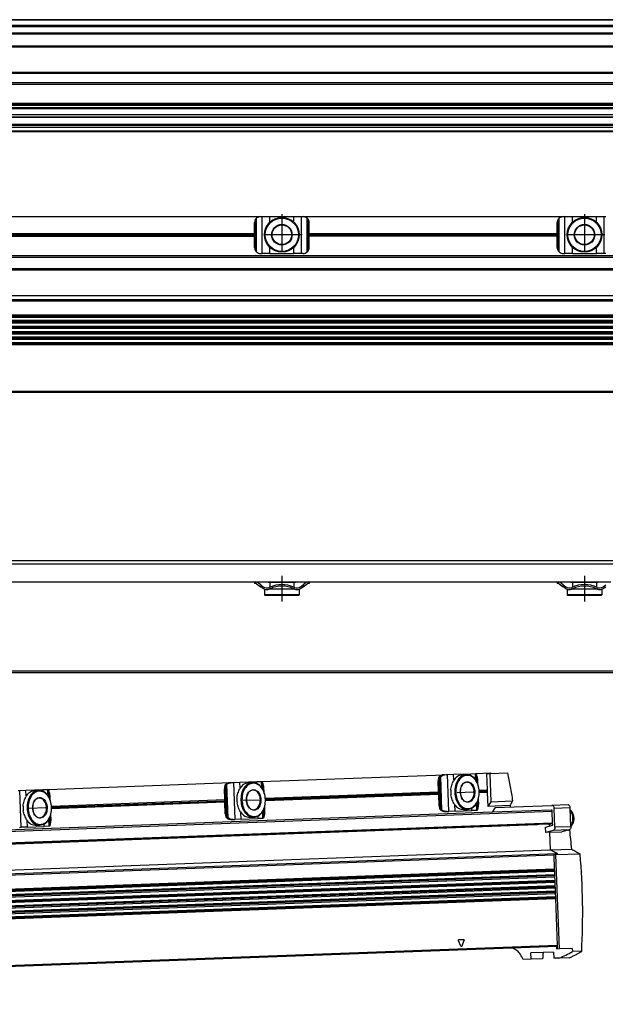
# Model space of a CAD drawing. Header units: millimetres. Extents: x -285 to 1270, y -233 to 203.
# Tile 23 of 26: x 894 to 1087, y -205 to 120. Entities that reach past the tile are written whole.
import ezdxf

# ---------------------------------------------------------------- set-up
doc = ezdxf.new("R2010")
doc.units = ezdxf.units.MM
doc.linetypes.add('DOT_CENTER', pattern=[14, 12, -1, 0, -1])
doc.layers.add('1', color=7, linetype='Continuous')

# ---------------------------------------------------------------- blocks, each defined once
blk = doc.blocks.new('REGLA__21', base_point=(445.6, 83.41))
at = {"color": 7, "linetype": 'Continuous'}
for p, q in [((1194.3, 120.41), (543.3, 120.41)), ((554.6, 118.41), (1196.1, 118.41)), ((554.6, 115.91), (1196.1, 115.91)), ((554.6, 111.61), (1196.1, 111.61)), ((554.6, 102.91), (1196.1, 102.91)), ((1196.1, 98.99), (554.6, 98.99)), ((1196.1, 92.69), (554.6, 92.69)), ((554.6, 92.47), (1196.1, 92.47)), ((554.6, 92.43), (1196.1, 92.43)), ((1196.1, 92.09), (554.6, 92.09)), ((1196.1, 91.3), (554.6, 91.3)), ((1196.1, 90.91), (554.6, 90.91)), ((1196.1, 88.91), (554.6, 88.91)), ((554.6, 88.13), (1190.3, 88.13)), ((1196.1, 84.71), (456.1, 84.71)), ((1196.1, 85.42), (543.32, 85.42)), ((553.73, 85.83), (1190.3, 85.83)), ((456.1, 83.71), (1196.1, 83.71)), ((456.1, 83.41), (1196.1, 83.41))]:
    blk.add_line(p, q, dxfattribs=at)
at = {"color": 3, "linetype": 'Continuous'}
for p, q in [((1196.1, 120.21), (543.5, 120.21)), ((554.6, 118.61), (1196.1, 118.61)), ((554.6, 118.21), (1196.1, 118.21)), ((554.6, 116.09), (1196.1, 116.09)), ((554.6, 115.71), (1196.1, 115.71)), ((554.6, 111.81), (1196.1, 111.81)), ((554.6, 111.41), (1196.1, 111.41)), ((554.6, 103.11), (1196.1, 103.11)), ((554.6, 102.71), (1196.1, 102.71)), ((1196.1, 99.49), (554.6, 99.49)), ((554.6, 88.33), (1196.1, 88.33)), ((543.53, 85.63), (1196.1, 85.63))]:
    blk.add_line(p, q, dxfattribs=at)
blk = doc.blocks.new('Regla_G2_cm640-T__23', base_point=(445.6, 83.41))
blk.add_blockref('REGLA__21', (445.6, 83.41))
blk = doc.blocks.new('E1', base_point=(626, 100.95))
blk.add_blockref('Regla_G2_cm640-T__23', (445.6, 83.41))
blk = doc.blocks.new('REGLA__31', base_point=(445.6, -96.46))
at = {"color": 7, "linetype": 'Continuous'}
for p, q in [((1196.1, -58.46), (456.1, -58.46)), ((456.1, -59.46), (1196.1, -59.46)), ((789.6, -65.46), (971.6, -65.46)), ((971.6, -65.46), (971.93, -65.46)), ((971.6, -65.46), (971.6, -65.96)), ((971.93, -65.96), (971.6, -65.96)), ((971.93, -65.46), (989.27, -65.46)), ((972.23, -66.06), (973.6, -67.08)), ((973.6, -66.46), (972.53, -65.66)), ((973.6, -66.46), (974.4, -67.06)), ((974.1, -67.46), (973.6, -67.08)), ((974.9, -67.86), (974.85, -67.86)), ((974.85, -67.86), (974.85, -69.71)), ((976.1, -65.46), (976.1, -65.71)), ((976.63, -65.71), (976.1, -65.71)), ((976.63, -67.86), (976.3, -67.86)), ((976.63, -65.71), (976.63, -67.19)), ((984.58, -65.71), (976.63, -65.71)), ((976.63, -67.74), (976.63, -67.86)), ((984.58, -67.86), (976.63, -67.86)), ((985.1, -65.71), (984.58, -65.71)), ((984.58, -65.71), (984.58, -67.19)), ((984.58, -67.74), (984.58, -67.86)), ((984.9, -67.86), (984.58, -67.86)), ((985.1, -65.46), (985.1, -65.71)), ((986.35, -67.86), (986.3, -67.86)), ((986.35, -67.86), (986.35, -69.71)), ((986.8, -67.06), (987.6, -66.46)), ((987.1, -67.46), (987.6, -67.08)), ((988.67, -65.66), (987.6, -66.46)), ((987.6, -67.08), (988.97, -66.06)), ((989.13, -65.96), (988.97, -66.06)), ((989.6, -65.96), (989.13, -65.96)), ((989.27, -65.46), (989.6, -65.46)), ((989.6, -65.46), (1071.6, -65.46)), ((989.6, -65.46), (989.6, -65.96)), ((1071.6, -65.46), (1071.93, -65.46)), ((1071.6, -65.46), (1071.6, -65.96)), ((1071.93, -65.96), (1071.6, -65.96)), ((1071.93, -65.46), (1089.27, -65.46)), ((1072.23, -66.06), (1073.6, -67.08)), ((1073.6, -66.46), (1072.53, -65.66)), ((1073.6, -66.46), (1074.4, -67.06)), ((1074.1, -67.46), (1073.6, -67.08)), ((1074.85, -67.86), (1074.85, -69.71)), ((1074.9, -67.86), (1074.85, -67.86)), ((1076.1, -65.46), (1076.1, -65.71)), ((1076.63, -65.71), (1076.1, -65.71)), ((1076.63, -67.86), (1076.3, -67.86)), ((1076.63, -65.71), (1076.63, -67.19)), ((1084.58, -65.71), (1076.63, -65.71)), ((1076.63, -67.74), (1076.63, -67.86)), ((1084.58, -67.86), (1076.63, -67.86)), ((1084.58, -65.71), (1084.58, -67.19)), ((1085.1, -65.71), (1084.58, -65.71)), ((1084.58, -67.74), (1084.58, -67.86)), ((1084.9, -67.86), (1084.58, -67.86)), ((1085.1, -65.46), (1085.1, -65.71)), ((1086.35, -67.86), (1086.3, -67.86)), ((1086.35, -67.86), (1086.35, -69.71)), ((1086.8, -67.06), (1087.6, -66.46)), ((1087.1, -67.46), (1087.6, -67.08)), ((986.35, -69.71), (974.85, -69.71)), ((975.1, -69.96), (974.85, -69.71)), ((986.1, -69.96), (975.1, -69.96)), ((986.1, -69.96), (986.35, -69.71)), ((1086.35, -69.71), (1074.85, -69.71)), ((1075.1, -69.96), (1074.85, -69.71)), ((1086.1, -69.96), (1075.1, -69.96)), ((1086.1, -69.96), (1086.35, -69.71)), ((543.3, -95.46), (1194.3, -95.46))]:
    blk.add_line(p, q, dxfattribs=at)
at = {"color": 3, "linetype": 'Continuous'}
for p, q in [((973.6, -66.46), (973.6, -67.08)), ((987.6, -66.46), (987.6, -67.08)), ((1073.6, -66.46), (1073.6, -67.08)), ((1194.3, -94.96), (457.9, -94.96))]:
    blk.add_line(p, q, dxfattribs=at)
at = {"color": 7, "linetype": 'Continuous'}
for centre, radius, start, end in [((971.93, -66.46), 1, 53.1301, 90), ((971.93, -66.46), 0.5, 53.1301, 90), ((975.6, -65.46), 2.5, 233.1301, 253.7398), ((975.6, -65.46), 2, 233.1301, 295.1169), ((975.6, -65.46), 2.5, 253.7398, 286.2602), ((975.6, -65.46), 2.5, 286.2602, 295.0781), ((980.6, -76.27), 9.91, 113.6375, 114.753), ((980.6, -76.27), 9.91, 66.3625, 113.6375), ((980.6, -76.27), 9.41, 65.256, 114.744), ((985.6, -65.46), 2.5, 244.9219, 245.7952), ((980.6, -76.27), 9.91, 65.247, 66.3625), ((985.6, -65.46), 2.5, 245.7952, 253.7398), ((985.6, -65.46), 2, 244.8831, 306.8699), ((985.6, -65.46), 2.5, 253.7398, 286.2602), ((985.6, -65.46), 2.5, 286.2602, 306.8699), ((989.27, -66.46), 1, 90, 126.8699), ((1071.93, -66.46), 1, 53.1301, 90), ((1071.93, -66.46), 0.5, 53.1301, 90), ((1075.6, -65.46), 2.5, 233.1301, 253.7398), ((1075.6, -65.46), 2, 233.1301, 295.1169), ((1075.6, -65.46), 2.5, 253.7398, 286.2602), ((1075.6, -65.46), 2.5, 286.2602, 295.0781), ((1080.6, -76.27), 9.91, 65.247, 114.753), ((1080.6, -76.27), 9.41, 65.256, 114.744), ((1085.6, -65.46), 2.5, 244.9219, 253.7398), ((1085.6, -65.46), 2, 244.8831, 306.8699), ((1085.6, -65.46), 2.5, 253.7398, 286.2602), ((1085.6, -65.46), 2.5, 286.2602, 306.8699)]:
    blk.add_arc(centre, radius, start, end, dxfattribs=at)
at = {"layer": '1', "color": 2, "linetype": 'DOT_CENTER'}
for p, q in [((980.6, -63.46), (980.6, -71.96)), ((1080.6, -63.46), (1080.6, -71.96))]:
    blk.add_line(p, q, dxfattribs=at)
blk = doc.blocks.new('Regla_G2_cm640-T__32', base_point=(445.6, -96.46))
blk.add_blockref('REGLA__31', (445.6, -96.46))
blk = doc.blocks.new('B1', base_point=(626, -76))
blk.add_blockref('Regla_G2_cm640-T__32', (445.6, -96.46))
blk = doc.blocks.new('REGLA__34', base_point=(515.37, -210.01))
at = {"color": 7, "linetype": 'Continuous'}
for p, q in [((973.98, -131.43), (1034.31, -129.2)), ((1034.31, -129.2), (1034.75, -129.18)), ((1034.75, -129.18), (1035.37, -129.16)), ((1035.37, -129.16), (1037.36, -129.08)), ((1037.36, -129.08), (1042.93, -128.88)), ((1040.25, -129.23), (1041.56, -129.18)), ((1042.93, -128.88), (1044.55, -128.82)), ((1044.55, -128.82), (1044.64, -128.81)), ((1044.64, -128.81), (1049.5, -128.63)), ((1044.98, -131.51), (1044.9, -129.34)), ((1044.95, -129.51), (1044.9, -129.34)), ((1044.95, -129.51), (1045.03, -131.6)), ((1048.23, -128.88), (1049.29, -128.84)), ((1048.23, -128.88), (1048.43, -134.24)), ((1049.29, -128.84), (1049.51, -128.83)), ((1049.29, -128.84), (1049.64, -138.13)), ((1049.5, -128.63), (1049.51, -128.83)), ((1049.51, -128.83), (1055.14, -128.63)), ((903.32, -134.05), (963.64, -131.81)), ((963.64, -131.81), (964.09, -131.8)), ((964.09, -131.8), (964.7, -131.78)), ((964.7, -131.78), (966.7, -131.7)), ((966.7, -131.7), (972.27, -131.5)), ((969.59, -131.84), (970.9, -131.8)), ((972.27, -131.5), (973.89, -131.44)), ((973.89, -131.44), (973.98, -131.43)), ((974.32, -134.13), (974.24, -131.96)), ((974.29, -132.13), (974.24, -131.96)), ((974.29, -132.13), (974.36, -134.22)), ((974.73, -135.06), (974.67, -133.41)), ((1032.39, -134.83), (1032.26, -131.27)), ((1032.92, -139.45), (1032.61, -131.26)), ((1045.39, -132.44), (1045.33, -130.79)), ((893.42, -134.42), (894.04, -134.39)), ((894.04, -134.39), (896.04, -134.32)), ((896.04, -134.32), (901.61, -134.11)), ((898.93, -134.46), (900.23, -134.41)), ((901.61, -134.11), (903.23, -134.05)), ((903.23, -134.05), (903.32, -134.05)), ((903.63, -134.75), (903.58, -134.58)), ((903.66, -136.75), (903.58, -134.58)), ((903.63, -134.75), (903.7, -136.83)), ((904.07, -137.68), (904.01, -136.03)), ((961.73, -137.45), (961.6, -133.89)), ((962.26, -142.07), (961.95, -133.88)), ((975.14, -136.95), (1032.39, -134.83)), ((1032.42, -135.71), (975.18, -137.83)), ((1032.42, -135.71), (1032.39, -134.83)), ((1032.56, -139.47), (1032.42, -135.71)), ((1045.81, -134.33), (1048.43, -134.24)), ((1048.47, -135.12), (1045.84, -135.21)), ((1048.43, -134.24), (1048.47, -135.12)), ((1048.47, -135.12), (1048.63, -139.67)), ((904.48, -139.57), (961.73, -137.45)), ((961.76, -138.33), (904.51, -140.45)), ((961.76, -138.33), (961.73, -137.45)), ((961.9, -142.09), (961.76, -138.33)), ((974.97, -141.6), (974.91, -139.75)), ((1045.31, -140.46), (1045.23, -138.09)), ((1045.26, -138), (1045.35, -140.29)), ((1045.64, -138.98), (1045.57, -137.13)), ((1049.64, -138.13), (1048.63, -139.67)), ((1055.97, -139.4), (1048.63, -139.67)), ((1049.64, -138.13), (1056.85, -137.87)), ((1051.13, -140.08), (1069.85, -139.39)), ((1075.15, -139.19), (1069.85, -139.39)), ((1050.12, -141.62), (550.26, -160.14)), ((904.31, -144.22), (904.24, -142.37)), ((974.65, -143.08), (974.56, -140.71)), ((974.6, -140.62), (974.69, -142.91)), ((974.65, -143.08), (974.69, -142.91)), ((1034.76, -141.39), (1035.2, -141.37)), ((1035.2, -141.37), (1035.82, -141.35)), ((1037.81, -141.27), (1035.82, -141.35)), ((1037.81, -141.27), (1043.38, -141.07)), ((1040.68, -140.72), (1041.98, -140.67)), ((1045, -141.01), (1043.38, -141.07)), ((1045.09, -141), (1045, -141.01)), ((1045.31, -140.46), (1045.35, -140.29)), ((1051.13, -140.08), (1050.12, -141.62)), ((1069.55, -140.9), (1050.12, -141.62)), ((1069.91, -140.89), (1069.55, -140.9)), ((1069.93, -141.39), (1069.91, -140.89)), ((1070.06, -145.09), (1069.93, -141.39)), ((1070.83, -146.6), (1070.59, -140.36)), ((1076.13, -146.41), (1075.89, -140.16)), ((550.42, -164.54), (1070.07, -145.29)), ((550.69, -164.71), (1064.81, -145.66)), ((896.49, -146.51), (902.06, -146.31)), ((899.35, -145.96), (900.66, -145.91)), ((903.68, -146.25), (902.06, -146.31)), ((903.77, -146.24), (903.68, -146.25)), ((903.99, -145.69), (903.9, -143.32)), ((903.94, -143.24), (904.02, -145.53)), ((903.99, -145.69), (904.02, -145.53)), ((964.1, -144.01), (964.54, -143.99)), ((964.54, -143.99), (965.16, -143.97)), ((967.15, -143.89), (965.16, -143.97)), ((967.15, -143.89), (972.72, -143.69)), ((970.01, -143.34), (971.32, -143.29)), ((974.34, -143.63), (972.72, -143.69)), ((974.43, -143.62), (974.34, -143.63)), ((1069.13, -145.57), (1065.03, -145.72)), ((1067.72, -146.51), (1070.09, -145.87)), ((1068.95, -145.58), (1068.97, -146.17)), ((1070.09, -145.87), (1070.06, -145.09)), ((893.88, -146.61), (894.49, -146.59)), ((896.49, -146.51), (894.49, -146.59)), ((1067.78, -148.29), (1067.72, -146.51)), ((1070.27, -147.61), (1067.78, -148.29)), ((1069.05, -148.24), (1067.78, -148.29)), ((1069.06, -148.24), (1069.05, -148.24)), ((1069.05, -148.24), (1069.27, -154.05)), ((1069.06, -148.24), (1073.09, -148.09)), ((1069.06, -148.24), (1069.28, -154.05)), ((1075.57, -147.42), (1073.09, -148.09)), ((1075.64, -147.56), (1074.96, -147.58)), ((546.38, -173.43), (1069.27, -154.05)), ((1071.49, -155.2), (1069.27, -154.05)), ((1069.28, -154.05), (1076.29, -153.79)), ((1071.71, -155.3), (1069.28, -154.05)), ((1070.44, -155.35), (1071.71, -155.3)), ((1070.44, -155.35), (1070.46, -155.7)), ((1070.44, -155.35), (1071.16, -155.72)), ((1070.46, -155.7), (1070.63, -160.43)), ((1079.19, -155.42), (1071.16, -155.72)), ((1072.32, -186.82), (1071.16, -155.72)), ((1070.63, -160.43), (550.98, -179.68)), ((551.01, -180.37), (1070.66, -161.11)), ((1070.7, -162.26), (551.05, -181.52)), ((1070.63, -160.43), (1070.66, -161.11)), ((1070.66, -161.11), (1070.7, -162.26)), ((1070.7, -162.26), (1070.72, -162.94)), ((551.07, -182.2), (1070.72, -162.94)), ((551.12, -183.35), (1070.77, -164.09)), ((551.14, -184.03), (1070.79, -164.77)), ((1070.83, -165.92), (551.18, -185.18)), ((1070.72, -162.94), (1070.77, -164.09)), ((1070.77, -164.09), (1070.79, -164.77)), ((1070.79, -164.77), (1070.83, -165.92)), ((1070.83, -165.92), (1070.86, -166.6)), ((551.21, -185.86), (1070.86, -166.6)), ((1070.9, -167.75), (551.25, -187.01)), ((551.28, -187.69), (1070.93, -168.44)), ((1070.86, -166.6), (1070.9, -167.75)), ((1070.9, -167.75), (1070.93, -168.44)), ((1070.93, -168.44), (1070.97, -169.59)), ((1070.97, -169.59), (551.32, -188.84)), ((1071, -170.27), (551.35, -189.53)), ((1070.97, -169.59), (1071, -170.27)), ((1071, -170.27), (1071.57, -185.66)), ((551.92, -205.11), (1071.57, -185.86)), ((1066.89, -187.98), (1062.85, -188.13)), ((1062.93, -190.17), (1062.85, -188.13)), ((1070.35, -187.85), (1066.89, -187.98)), ((1070.35, -187.85), (1070.43, -189.9)), ((1071.46, -186.66), (1071.43, -185.86)), ((1071.57, -185.66), (1071.61, -186.85)), ((1072.32, -186.82), (1071.61, -186.85)), ((1076.56, -186.67), (1072.32, -186.82)), ((1076.56, -186.67), (1076.59, -187.69)), ((1079.7, -187.57), (1076.59, -187.69)), ((1062.93, -190.17), (1060.28, -190.27)), ((1066.77, -190.03), (1062.93, -190.17)), ((1072.17, -189.83), (1070.43, -189.9)), ((1075.57, -189.71), (1072.17, -189.83))]:
    blk.add_line(p, q, dxfattribs=at)
at = {"color": 3, "linetype": 'Continuous'}
for p, q in [((1033.19, -140.55), (1032.81, -130.15)), ((1033.49, -140.89), (1033.08, -129.78)), ((1035.82, -141.35), (1035.37, -129.16)), ((1037.43, -131.03), (1037.36, -129.08)), ((1042.95, -129.47), (1042.93, -128.88)), ((1044.63, -130.94), (1044.55, -128.82)), ((962.53, -143.17), (962.15, -132.77)), ((962.83, -143.51), (962.42, -132.4)), ((965.16, -143.97), (964.7, -131.78)), ((966.77, -133.64), (966.7, -131.7)), ((972.29, -132.09), (972.27, -131.5)), ((973.97, -133.56), (973.89, -131.44)), ((1032.26, -131.27), (1032.61, -131.26)), ((894.49, -146.59), (894.04, -134.39)), ((896.11, -136.26), (896.04, -134.32)), ((901.63, -134.71), (901.61, -134.11)), ((903.31, -136.18), (903.23, -134.05)), ((961.6, -133.89), (961.95, -133.88)), ((975.17, -137.32), (1032.41, -135.2)), ((975.17, -137.46), (1032.41, -135.34)), ((1045.83, -134.7), (1048.45, -134.61)), ((1045.84, -134.84), (1048.45, -134.75)), ((904.51, -139.94), (961.74, -137.82)), ((904.51, -140.08), (961.75, -137.96)), ((1032.56, -139.47), (1032.92, -139.45)), ((1037.81, -141.27), (1037.73, -139.13)), ((1045, -141.01), (1044.92, -138.68)), ((1069.93, -141.39), (550.28, -160.64)), ((961.9, -142.09), (962.26, -142.07)), ((967.15, -143.89), (967.07, -141.75)), ((972.72, -143.69), (972.69, -142.9)), ((974.34, -143.63), (974.26, -141.3)), ((1043.38, -141.07), (1043.35, -140.28)), ((1075.89, -140.16), (1070.59, -140.36)), ((550.41, -164.34), (1070.06, -145.09)), ((550.88, -164.6), (1064.66, -145.56)), ((896.49, -146.51), (896.41, -144.37)), ((902.06, -146.31), (902.03, -145.51)), ((903.68, -146.25), (903.59, -143.92)), ((1076.13, -146.41), (1070.83, -146.6)), ((1075.57, -147.42), (1070.27, -147.61)), ((548.6, -174.57), (1071.49, -155.2)), ((550.58, -174.96), (1070.46, -155.7)), ((1070.64, -160.7), (550.99, -179.95)), ((1070.65, -160.84), (551, -180.1)), ((1070.71, -162.53), (551.06, -181.79)), ((1070.71, -162.67), (551.06, -181.93)), ((1070.78, -164.36), (551.13, -183.62)), ((1070.78, -164.5), (551.13, -183.76)), ((1070.84, -166.19), (551.2, -185.45)), ((1070.85, -166.33), (551.2, -185.59)), ((1070.91, -168.02), (551.26, -187.28)), ((1070.92, -168.17), (551.27, -187.42)), ((1070.98, -169.86), (551.33, -189.11)), ((1070.99, -170), (551.34, -189.25)), ((1039.79, -185.91), (1038.97, -184.09)), ((1039.11, -183.71), (1040.62, -183.65)), ((1040.78, -184.02), (1040.1, -185.9)), ((1071.57, -185.66), (551.92, -204.91))]:
    blk.add_line(p, q, dxfattribs=at)
at = {"color": 7, "linetype": 'Continuous'}
for centre, radius, start, end in [((1044.49, -134.82), 8.1, 176.76, 187.4846), ((903.17, -140.06), 8.1, 176.76, 187.4846), ((973.83, -137.44), 8.1, 176.76, 187.4846), ((1065, -144.83), 0.886, 260.4711, 272.0924)]:
    blk.add_arc(centre, radius, start, end, dxfattribs=at)
for points, knots in [([(1032.46, -130.16), (1032.39, -130.34), (1032.27, -130.7), (1032.26, -131.08), (1032.26, -131.27)], [0, 0, 0, 0, 0.556583, 1.137064, 1.137064, 1.137064, 1.137064]), ([(1032.46, -130.16), (1032.48, -130.1), (1032.54, -129.98), (1032.66, -129.81), (1032.82, -129.67), (1032.94, -129.59), (1033, -129.55)], [0, 0, 0, 0, 0.2023408, 0.4055734, 0.6111536, 0.8295963, 0.8295963, 0.8295963, 0.8295963]), ([(1032.81, -130.15), (1032.75, -130.32), (1032.62, -130.68), (1032.62, -131.07), (1032.61, -131.26)], [0, 0, 0, 0, 0.556583, 1.137064, 1.137064, 1.137064, 1.137064]), ([(1032.81, -130.15), (1032.82, -130.11), (1032.85, -130.05), (1032.91, -129.95), (1032.99, -129.86), (1033.05, -129.81), (1033.08, -129.78)], [0, 0, 0, 0, 0.1080226, 0.2240645, 0.3298644, 0.4579017, 0.4579017, 0.4579017, 0.4579017]), ([(1034.31, -129.2), (1034.07, -129.22), (1033.62, -129.26), (1033.2, -129.46), (1033, -129.55)], [0, 0, 0, 0, 0.691442, 1.364768, 1.364768, 1.364768, 1.364768]), ([(1033.08, -129.78), (1033.33, -129.62), (1033.83, -129.28), (1034.44, -129.21), (1034.75, -129.18)], [0, 0, 0, 0, 0.878357, 1.798194, 1.798194, 1.798194, 1.798194]), ([(1040.25, -129.23), (1039.66, -129.36), (1038.41, -129.64), (1037.68, -130.7), (1037.28, -131.27)], [0, 0, 0, 0, 1.741697, 3.722677, 3.722677, 3.722677, 3.722677]), ([(1041.56, -129.18), (1041.02, -129.29), (1039.88, -129.54), (1038.61, -130.99), (1037.8, -132.89), (1037.74, -134.33), (1037.71, -135.07)], [0, 0, 0, 0, 1.616329, 3.431134, 5.494301, 7.716385, 7.716385, 7.716385, 7.716385]), ([(1045.83, -134.77), (1045.75, -134.06), (1045.6, -132.7), (1044.69, -130.93), (1043.38, -129.7), (1041.74, -129.26), (1040.14, -129.82), (1038.92, -131.14), (1038.15, -132.97), (1038.09, -134.35), (1038.06, -135.06)], [0, 0, 0, 0, 2.125471, 4.098936, 5.834836, 7.38089, 8.926944, 10.662844, 12.636309, 14.76178, 14.76178, 14.76178, 14.76178]), ([(1045.83, -134.77), (1045.75, -134.03), (1045.58, -132.6), (1044.64, -130.77), (1043.26, -129.41), (1042.1, -129.25), (1041.56, -129.18)], [0, 0, 0, 0, 2.222084, 4.285251, 6.100056, 7.716385, 7.716385, 7.716385, 7.716385]), ([(1044.64, -128.81), (1044.69, -128.86), (1044.85, -128.99), (1044.88, -129.2), (1044.9, -129.34)], [0, 0, 0, 0, 0.1908491, 0.6061063, 0.6061063, 0.6061063, 0.6061063]), ([(1045.33, -130.79), (1045.31, -130.56), (1045.27, -130.1), (1045.05, -129.7), (1044.95, -129.51)], [0, 0, 0, 0, 0.694624, 1.348749, 1.348749, 1.348749, 1.348749]), ([(1055.14, -128.63), (1055.44, -130.16), (1056.06, -133.23), (1056.58, -136.32), (1056.85, -137.87)], [0, 0, 0, 0, 4.693102, 9.399739, 9.399739, 9.399739, 9.399739]), ([(961.79, -132.78), (961.73, -132.95), (961.61, -133.32), (961.6, -133.7), (961.6, -133.89)], [0, 0, 0, 0, 0.556583, 1.137064, 1.137064, 1.137064, 1.137064]), ([(961.79, -132.78), (961.82, -132.72), (961.88, -132.59), (962, -132.43), (962.15, -132.28), (962.27, -132.21), (962.34, -132.17)], [0, 0, 0, 0, 0.2023408, 0.4055734, 0.6111536, 0.8295963, 0.8295963, 0.8295963, 0.8295963]), ([(962.15, -132.77), (962.08, -132.94), (961.96, -133.3), (961.95, -133.68), (961.95, -133.88)], [0, 0, 0, 0, 0.556583, 1.137064, 1.137064, 1.137064, 1.137064]), ([(962.15, -132.77), (962.16, -132.73), (962.19, -132.66), (962.25, -132.57), (962.33, -132.48), (962.38, -132.43), (962.42, -132.4)], [0, 0, 0, 0, 0.1080226, 0.2240645, 0.3298644, 0.4579017, 0.4579017, 0.4579017, 0.4579017]), ([(963.64, -131.81), (963.41, -131.84), (962.96, -131.88), (962.54, -132.07), (962.34, -132.17)], [0, 0, 0, 0, 0.691442, 1.364768, 1.364768, 1.364768, 1.364768]), ([(962.42, -132.4), (962.66, -132.24), (963.17, -131.9), (963.78, -131.83), (964.09, -131.8)], [0, 0, 0, 0, 0.878357, 1.798194, 1.798194, 1.798194, 1.798194]), ([(969.59, -131.84), (969, -131.98), (967.75, -132.26), (967.01, -133.32), (966.62, -133.89)], [0, 0, 0, 0, 1.741697, 3.722677, 3.722677, 3.722677, 3.722677]), ([(970.9, -131.8), (970.36, -131.91), (969.21, -132.16), (967.95, -133.61), (967.13, -135.51), (967.08, -136.95), (967.05, -137.69)], [0, 0, 0, 0, 1.616329, 3.431134, 5.494301, 7.716385, 7.716385, 7.716385, 7.716385]), ([(975.17, -137.39), (975.09, -136.68), (974.93, -135.32), (974.03, -133.55), (972.72, -132.31), (971.08, -131.88), (969.47, -132.43), (968.26, -133.76), (967.48, -135.59), (967.43, -136.97), (967.4, -137.68)], [0, 0, 0, 0, 2.125471, 4.098936, 5.834836, 7.38089, 8.926944, 10.662844, 12.636309, 14.76178, 14.76178, 14.76178, 14.76178]), ([(975.17, -137.39), (975.09, -136.65), (974.92, -135.22), (973.97, -133.39), (972.6, -132.03), (971.44, -131.87), (970.9, -131.8)], [0, 0, 0, 0, 2.222084, 4.285251, 6.100056, 7.716385, 7.716385, 7.716385, 7.716385]), ([(973.98, -131.43), (974.03, -131.47), (974.18, -131.61), (974.22, -131.82), (974.24, -131.96)], [0, 0, 0, 0, 0.1908491, 0.6061063, 0.6061063, 0.6061063, 0.6061063]), ([(974.67, -133.41), (974.65, -133.17), (974.61, -132.72), (974.39, -132.32), (974.29, -132.13)], [0, 0, 0, 0, 0.694624, 1.348749, 1.348749, 1.348749, 1.348749]), ([(1036.41, -134.37), (1036.44, -134.08), (1036.51, -133.52), (1036.74, -132.71), (1037, -131.97), (1037.19, -131.49), (1037.28, -131.27)], [0, 0, 0, 0, 0.859657, 1.688445, 2.516812, 3.22962, 3.22962, 3.22962, 3.22962]), ([(1039.55, -135.01), (1039.63, -135.58), (1039.78, -136.67), (1040.7, -137.96), (1042.08, -138.5), (1043.43, -137.86), (1044.22, -136.5), (1044.45, -134.82), (1044.09, -133.17), (1043.21, -131.87), (1041.81, -131.34), (1040.47, -131.97), (1039.65, -133.33), (1039.58, -134.42), (1039.55, -135.01)], [0, 0, 0, 0, 1.730223, 3.254404, 4.539877, 5.825349, 7.349531, 9.079753, 10.809976, 12.334157, 13.61963, 14.905103, 16.429284, 18.159507, 18.159507, 18.159507, 18.159507]), ([(1041.72, -131.67), (1041.42, -131.74), (1040.77, -131.88), (1040.05, -132.7), (1039.6, -133.77), (1039.56, -134.58), (1039.55, -135.01)], [0, 0, 0, 0, 0.913577, 1.939336, 3.105475, 4.361435, 4.361435, 4.361435, 4.361435]), ([(1041.96, -138.17), (1042.37, -138.05), (1043.26, -137.79), (1044.01, -136.42), (1044.24, -134.83), (1043.89, -133.27), (1043.04, -131.95), (1042.14, -131.76), (1041.72, -131.67)], [0, 0, 0, 0, 1.228779, 2.685686, 4.339589, 5.993492, 7.450399, 8.679178, 8.679178, 8.679178, 8.679178]), ([(895.08, -139.6), (895.12, -139.32), (895.19, -138.76), (895.41, -137.95), (895.68, -137.2), (895.87, -136.73), (895.96, -136.51)], [0, 0, 0, 0, 0.859657, 1.688445, 2.516812, 3.22962, 3.22962, 3.22962, 3.22962]), ([(898.93, -134.46), (898.34, -134.6), (897.09, -134.88), (896.35, -135.94), (895.96, -136.51)], [0, 0, 0, 0, 1.741697, 3.722677, 3.722677, 3.722677, 3.722677]), ([(900.23, -134.41), (899.7, -134.53), (898.55, -134.78), (897.28, -136.23), (896.47, -138.13), (896.41, -139.56), (896.38, -140.31)], [0, 0, 0, 0, 1.616329, 3.431134, 5.494301, 7.716385, 7.716385, 7.716385, 7.716385]), ([(904.51, -140.01), (904.43, -139.3), (904.27, -137.94), (903.36, -136.17), (902.05, -134.93), (900.41, -134.5), (898.81, -135.05), (897.6, -136.38), (896.82, -138.21), (896.77, -139.59), (896.74, -140.3)], [0, 0, 0, 0, 2.125471, 4.098936, 5.834836, 7.38089, 8.926944, 10.662844, 12.636309, 14.76178, 14.76178, 14.76178, 14.76178]), ([(904.51, -140.01), (904.42, -139.27), (904.26, -137.84), (903.31, -136.01), (901.94, -134.65), (900.78, -134.49), (900.23, -134.41)], [0, 0, 0, 0, 2.222084, 4.285251, 6.100056, 7.716385, 7.716385, 7.716385, 7.716385]), ([(903.32, -134.05), (903.37, -134.09), (903.52, -134.23), (903.55, -134.44), (903.58, -134.58)], [0, 0, 0, 0, 0.1908491, 0.6061063, 0.6061063, 0.6061063, 0.6061063]), ([(904.01, -136.03), (903.99, -135.79), (903.94, -135.34), (903.73, -134.94), (903.63, -134.75)], [0, 0, 0, 0, 0.694624, 1.348749, 1.348749, 1.348749, 1.348749]), ([(965.75, -136.98), (965.78, -136.7), (965.85, -136.14), (966.07, -135.33), (966.34, -134.58), (966.53, -134.11), (966.62, -133.89)], [0, 0, 0, 0, 0.859657, 1.688445, 2.516812, 3.22962, 3.22962, 3.22962, 3.22962]), ([(968.88, -137.62), (968.96, -138.2), (969.12, -139.29), (970.03, -140.58), (971.42, -141.12), (972.77, -140.48), (973.56, -139.12), (973.79, -137.44), (973.43, -135.79), (972.54, -134.49), (971.15, -133.95), (969.81, -134.59), (968.99, -135.95), (968.92, -137.04), (968.88, -137.62)], [0, 0, 0, 0, 1.730223, 3.254404, 4.539877, 5.825349, 7.349531, 9.079753, 10.809976, 12.334157, 13.61963, 14.905103, 16.429284, 18.159507, 18.159507, 18.159507, 18.159507]), ([(971.06, -134.29), (970.75, -134.36), (970.11, -134.5), (969.39, -135.32), (968.93, -136.39), (968.9, -137.2), (968.88, -137.62)], [0, 0, 0, 0, 0.913577, 1.939336, 3.105475, 4.361435, 4.361435, 4.361435, 4.361435]), ([(971.3, -140.79), (971.71, -140.67), (972.6, -140.41), (973.35, -139.04), (973.58, -137.45), (973.23, -135.88), (972.38, -134.57), (971.47, -134.38), (971.06, -134.29)], [0, 0, 0, 0, 1.228779, 2.685686, 4.339589, 5.993492, 7.450399, 8.679178, 8.679178, 8.679178, 8.679178]), ([(1037.57, -138.9), (1037.46, -138.69), (1037.23, -138.23), (1036.91, -137.5), (1036.63, -136.71), (1036.52, -136.16), (1036.46, -135.88)], [0, 0, 0, 0, 0.712866, 1.541304, 2.370036, 3.22962, 3.22962, 3.22962, 3.22962]), ([(1037.71, -135.07), (1037.79, -135.82), (1037.96, -137.25), (1038.91, -139.08), (1040.28, -140.43), (1041.44, -140.59), (1041.98, -140.67)], [0, 0, 0, 0, 2.222084, 4.285251, 6.100056, 7.716385, 7.716385, 7.716385, 7.716385]), ([(1038.06, -135.06), (1038.14, -135.77), (1038.3, -137.14), (1039.21, -138.91), (1040.52, -140.14), (1042.16, -140.57), (1043.76, -140.02), (1044.98, -138.69), (1045.75, -136.86), (1045.81, -135.49), (1045.83, -134.77)], [0, 0, 0, 0, 2.125471, 4.098936, 5.834836, 7.38089, 8.926944, 10.662844, 12.636309, 14.76178, 14.76178, 14.76178, 14.76178]), ([(1039.55, -135.01), (1039.59, -135.43), (1039.69, -136.23), (1040.22, -137.27), (1041, -138.03), (1041.65, -138.13), (1041.96, -138.17)], [0, 0, 0, 0, 1.25596, 2.422099, 3.447858, 4.361435, 4.361435, 4.361435, 4.361435]), ([(1041.98, -140.67), (1042.52, -140.55), (1043.67, -140.31), (1044.94, -138.85), (1045.75, -136.96), (1045.8, -135.52), (1045.83, -134.77)], [0, 0, 0, 0, 1.616329, 3.431134, 5.494301, 7.716385, 7.716385, 7.716385, 7.716385]), ([(898.22, -140.24), (898.3, -140.82), (898.45, -141.91), (899.37, -143.2), (900.76, -143.74), (902.1, -143.1), (902.89, -141.74), (903.13, -140.06), (902.77, -138.4), (901.88, -137.11), (900.49, -136.57), (899.15, -137.21), (898.33, -138.57), (898.26, -139.66), (898.22, -140.24)], [0, 0, 0, 0, 1.730223, 3.254404, 4.539877, 5.825349, 7.349531, 9.079753, 10.809976, 12.334157, 13.61963, 14.905103, 16.429284, 18.159507, 18.159507, 18.159507, 18.159507]), ([(900.4, -136.91), (900.09, -136.98), (899.45, -137.12), (898.73, -137.94), (898.27, -139.01), (898.24, -139.82), (898.22, -140.24)], [0, 0, 0, 0, 0.913577, 1.939336, 3.105475, 4.361435, 4.361435, 4.361435, 4.361435]), ([(900.64, -143.41), (901.04, -143.29), (901.93, -143.03), (902.69, -141.66), (902.91, -140.07), (902.57, -138.5), (901.72, -137.19), (900.81, -137), (900.4, -136.91)], [0, 0, 0, 0, 1.228779, 2.685686, 4.339589, 5.993492, 7.450399, 8.679178, 8.679178, 8.679178, 8.679178]), ([(966.9, -141.52), (966.8, -141.31), (966.57, -140.85), (966.25, -140.12), (965.97, -139.33), (965.86, -138.78), (965.8, -138.5)], [0, 0, 0, 0, 0.712866, 1.541304, 2.370036, 3.22962, 3.22962, 3.22962, 3.22962]), ([(967.05, -137.69), (967.13, -138.44), (967.3, -139.87), (968.24, -141.7), (969.62, -143.05), (970.78, -143.21), (971.32, -143.29)], [0, 0, 0, 0, 2.222084, 4.285251, 6.100056, 7.716385, 7.716385, 7.716385, 7.716385]), ([(967.4, -137.68), (967.48, -138.39), (967.64, -139.75), (968.55, -141.52), (969.86, -142.76), (971.5, -143.19), (973.1, -142.64), (974.31, -141.31), (975.09, -139.48), (975.14, -138.1), (975.17, -137.39)], [0, 0, 0, 0, 2.125471, 4.098936, 5.834836, 7.38089, 8.926944, 10.662844, 12.636309, 14.76178, 14.76178, 14.76178, 14.76178]), ([(968.88, -137.62), (968.93, -138.04), (969.02, -138.85), (969.56, -139.89), (970.34, -140.65), (970.99, -140.74), (971.3, -140.79)], [0, 0, 0, 0, 1.25596, 2.422099, 3.447858, 4.361435, 4.361435, 4.361435, 4.361435]), ([(971.32, -143.29), (971.86, -143.17), (973.01, -142.93), (974.27, -141.47), (975.08, -139.58), (975.14, -138.14), (975.17, -137.39)], [0, 0, 0, 0, 1.616329, 3.431134, 5.494301, 7.716385, 7.716385, 7.716385, 7.716385]), ([(1032.56, -139.47), (1032.58, -139.66), (1032.61, -140.04), (1032.77, -140.39), (1032.84, -140.56)], [0, 0, 0, 0, 0.580481, 1.137064, 1.137064, 1.137064, 1.137064]), ([(1032.92, -139.45), (1032.93, -139.65), (1032.97, -140.03), (1033.12, -140.38), (1033.19, -140.55)], [0, 0, 0, 0, 0.580481, 1.137064, 1.137064, 1.137064, 1.137064]), ([(1037.57, -138.9), (1038, -139.44), (1038.81, -140.44), (1040.08, -140.63), (1040.68, -140.72)], [0, 0, 0, 0, 1.98098, 3.722677, 3.722677, 3.722677, 3.722677]), ([(1045.35, -140.29), (1045.44, -140.09), (1045.62, -139.67), (1045.63, -139.22), (1045.64, -138.98)], [0, 0, 0, 0, 0.654125, 1.348749, 1.348749, 1.348749, 1.348749]), ([(1056.85, -137.87), (1056.7, -138.12), (1056.41, -138.64), (1056.11, -139.15), (1055.97, -139.4)], [0, 0, 0, 0, 0.882614, 1.768266, 1.768266, 1.768266, 1.768266]), ([(1055.97, -139.4), (1055.98, -139.48), (1056, -139.65), (1056.03, -139.82), (1056.04, -139.9)], [0, 0, 0, 0, 0.2520696, 0.5041703, 0.5041703, 0.5041703, 0.5041703]), ([(1070.59, -140.36), (1070.58, -140.23), (1070.55, -139.98), (1070.39, -139.66), (1070.15, -139.43), (1069.95, -139.4), (1069.85, -139.39)], [0, 0, 0, 0, 0.386449, 0.745261, 1.060879, 1.34198, 1.34198, 1.34198, 1.34198]), ([(1075.89, -140.16), (1075.88, -140.04), (1075.85, -139.79), (1075.69, -139.47), (1075.45, -139.23), (1075.25, -139.2), (1075.15, -139.19)], [0, 0, 0, 0, 0.386449, 0.745261, 1.060879, 1.34198, 1.34198, 1.34198, 1.34198]), ([(896.24, -144.14), (896.14, -143.92), (895.91, -143.46), (895.59, -142.74), (895.31, -141.95), (895.2, -141.4), (895.14, -141.11)], [0, 0, 0, 0, 0.712866, 1.541304, 2.370036, 3.22962, 3.22962, 3.22962, 3.22962]), ([(896.38, -140.31), (896.47, -141.05), (896.63, -142.49), (897.58, -144.31), (898.95, -145.67), (900.11, -145.83), (900.66, -145.91)], [0, 0, 0, 0, 2.222084, 4.285251, 6.100056, 7.716385, 7.716385, 7.716385, 7.716385]), ([(896.74, -140.3), (896.82, -141.01), (896.98, -142.37), (897.88, -144.14), (899.19, -145.38), (900.83, -145.81), (902.44, -145.26), (903.65, -143.93), (904.43, -142.1), (904.48, -140.72), (904.51, -140.01)], [0, 0, 0, 0, 2.125471, 4.098936, 5.834836, 7.38089, 8.926944, 10.662844, 12.636309, 14.76178, 14.76178, 14.76178, 14.76178]), ([(898.22, -140.24), (898.27, -140.66), (898.36, -141.47), (898.9, -142.51), (899.67, -143.27), (900.33, -143.36), (900.64, -143.41)], [0, 0, 0, 0, 1.25596, 2.422099, 3.447858, 4.361435, 4.361435, 4.361435, 4.361435]), ([(900.66, -145.91), (901.2, -145.79), (902.34, -145.54), (903.61, -144.09), (904.42, -142.2), (904.48, -140.76), (904.51, -140.01)], [0, 0, 0, 0, 1.616329, 3.431134, 5.494301, 7.716385, 7.716385, 7.716385, 7.716385]), ([(961.9, -142.09), (961.92, -142.28), (961.95, -142.66), (962.1, -143.01), (962.18, -143.18)], [0, 0, 0, 0, 0.580481, 1.137064, 1.137064, 1.137064, 1.137064]), ([(962.77, -143.75), (962.7, -143.71), (962.57, -143.65), (962.41, -143.51), (962.28, -143.36), (962.21, -143.24), (962.18, -143.18)], [0, 0, 0, 0, 0.2184427, 0.4240229, 0.6272556, 0.8295963, 0.8295963, 0.8295963, 0.8295963]), ([(962.26, -142.07), (962.27, -142.27), (962.31, -142.65), (962.46, -143), (962.53, -143.17)], [0, 0, 0, 0, 0.580481, 1.137064, 1.137064, 1.137064, 1.137064]), ([(962.83, -143.51), (962.79, -143.49), (962.73, -143.44), (962.65, -143.35), (962.59, -143.27), (962.55, -143.2), (962.53, -143.17)], [0, 0, 0, 0, 0.1280373, 0.2338372, 0.3498791, 0.4579017, 0.4579017, 0.4579017, 0.4579017]), ([(966.9, -141.52), (967.34, -142.05), (968.15, -143.06), (969.42, -143.25), (970.01, -143.34)], [0, 0, 0, 0, 1.98098, 3.722677, 3.722677, 3.722677, 3.722677]), ([(974.65, -143.08), (974.64, -143.22), (974.62, -143.43), (974.48, -143.58), (974.43, -143.62)], [0, 0, 0, 0, 0.4152572, 0.6061063, 0.6061063, 0.6061063, 0.6061063]), ([(974.69, -142.91), (974.78, -142.71), (974.96, -142.29), (974.97, -141.84), (974.97, -141.6)], [0, 0, 0, 0, 0.654125, 1.348749, 1.348749, 1.348749, 1.348749]), ([(1033.43, -141.13), (1033.36, -141.1), (1033.24, -141.03), (1033.08, -140.89), (1032.94, -140.74), (1032.87, -140.62), (1032.84, -140.56)], [0, 0, 0, 0, 0.2184427, 0.4240229, 0.6272556, 0.8295963, 0.8295963, 0.8295963, 0.8295963]), ([(1033.49, -140.89), (1033.46, -140.87), (1033.39, -140.82), (1033.31, -140.74), (1033.25, -140.65), (1033.21, -140.58), (1033.19, -140.55)], [0, 0, 0, 0, 0.1280373, 0.2338372, 0.3498791, 0.4579017, 0.4579017, 0.4579017, 0.4579017]), ([(1033.43, -141.13), (1033.64, -141.21), (1034.07, -141.38), (1034.53, -141.38), (1034.76, -141.39)], [0, 0, 0, 0, 0.673326, 1.364768, 1.364768, 1.364768, 1.364768]), ([(1035.2, -141.37), (1034.89, -141.36), (1034.28, -141.34), (1033.75, -141.04), (1033.49, -140.89)], [0, 0, 0, 0, 0.919837, 1.798194, 1.798194, 1.798194, 1.798194]), ([(1045.31, -140.46), (1045.3, -140.6), (1045.28, -140.81), (1045.14, -140.96), (1045.09, -141)], [0, 0, 0, 0, 0.4152572, 0.6061063, 0.6061063, 0.6061063, 0.6061063]), ([(1075.92, -140.81), (1076.1, -141), (1076.4, -141.33), (1076.7, -141.91), (1076.96, -142.61), (1077.08, -143.39), (1077.05, -144.3), (1076.87, -145.08), (1076.54, -145.79), (1076.26, -146.14), (1076.12, -146.3)], [0, 0, 0, 0, 0.778565, 1.32007, 1.954827, 3.007678, 3.666726, 4.695203, 5.370022, 6.015571, 6.015571, 6.015571, 6.015571]), ([(896.24, -144.14), (896.67, -144.67), (897.49, -145.68), (898.76, -145.87), (899.35, -145.96)], [0, 0, 0, 0, 1.98098, 3.722677, 3.722677, 3.722677, 3.722677]), ([(903.99, -145.69), (903.98, -145.84), (903.96, -146.05), (903.81, -146.2), (903.77, -146.24)], [0, 0, 0, 0, 0.4152572, 0.6061063, 0.6061063, 0.6061063, 0.6061063]), ([(904.02, -145.53), (904.11, -145.32), (904.3, -144.91), (904.31, -144.45), (904.31, -144.22)], [0, 0, 0, 0, 0.654125, 1.348749, 1.348749, 1.348749, 1.348749]), ([(962.77, -143.75), (962.98, -143.83), (963.4, -143.99), (963.86, -144), (964.1, -144.01)], [0, 0, 0, 0, 0.673326, 1.364768, 1.364768, 1.364768, 1.364768]), ([(964.54, -143.99), (964.23, -143.98), (963.62, -143.96), (963.09, -143.66), (962.83, -143.51)], [0, 0, 0, 0, 0.919837, 1.798194, 1.798194, 1.798194, 1.798194]), ([(1064.66, -145.56), (1064.63, -145.55), (1064.58, -145.53), (1064.53, -145.5), (1064.51, -145.49)], [0, 0, 0, 0, 0.082768, 0.1668946, 0.1668946, 0.1668946, 0.1668946]), ([(1064.66, -145.56), (1064.67, -145.56), (1064.68, -145.56), (1064.7, -145.57), (1064.72, -145.58), (1064.74, -145.6), (1064.76, -145.61), (1064.78, -145.63), (1064.8, -145.64), (1064.81, -145.65), (1064.81, -145.66)], [0, 0, 0, 0, 0.0166269, 0.0406329, 0.0604781, 0.0874368, 0.1138783, 0.1361931, 0.1624293, 0.1845715, 0.1845715, 0.1845715, 0.1845715]), ([(1064.81, -145.66), (1064.82, -145.66), (1064.82, -145.67), (1064.83, -145.68), (1064.84, -145.7), (1064.85, -145.7), (1064.85, -145.71)], [0, 0, 0, 0, 0.01630604, 0.03261162, 0.04891671, 0.06522135, 0.06522135, 0.06522135, 0.06522135]), ([(1065.66, -145.45), (1065.56, -145.52), (1065.38, -145.67), (1065.14, -145.7), (1065.03, -145.72)], [0, 0, 0, 0, 0.3550974, 0.6931638, 0.6931638, 0.6931638, 0.6931638]), ([(1069.13, -145.57), (1069.24, -145.55), (1069.48, -145.52), (1069.66, -145.37), (1069.76, -145.3)], [0, 0, 0, 0, 0.3380664, 0.6931638, 0.6931638, 0.6931638, 0.6931638]), ([(1076.13, -146.41), (1076.12, -146.52), (1076.11, -146.75), (1076, -147.06), (1075.82, -147.3), (1075.65, -147.38), (1075.57, -147.42)], [0, 0, 0, 0, 0.347691, 0.675069, 0.968796, 1.229832, 1.229832, 1.229832, 1.229832]), ([(1070.83, -146.6), (1070.82, -146.72), (1070.82, -146.95), (1070.7, -147.25), (1070.52, -147.5), (1070.35, -147.58), (1070.27, -147.61)], [0, 0, 0, 0, 0.347691, 0.675069, 0.968796, 1.229832, 1.229832, 1.229832, 1.229832]), ([(1075.29, -147.49), (1075.34, -147.51), (1075.46, -147.54), (1075.58, -147.55), (1075.64, -147.56)], [0, 0, 0, 0, 0.1718262, 0.351848, 0.351848, 0.351848, 0.351848]), ([(1075.64, -147.56), (1075.75, -148.59), (1075.99, -150.67), (1076.19, -152.75), (1076.29, -153.79)], [0, 0, 0, 0, 3.133461, 6.269738, 6.269738, 6.269738, 6.269738]), ([(1071.49, -155.2), (1071.51, -155.21), (1071.56, -155.24), (1071.6, -155.28), (1071.62, -155.31)], [0, 0, 0, 0, 0.0832836, 0.1712197, 0.1712197, 0.1712197, 0.1712197]), ([(1076.29, -153.79), (1076.78, -154.06), (1077.75, -154.6), (1078.71, -155.15), (1079.19, -155.42)], [0, 0, 0, 0, 1.674382, 3.32675, 3.32675, 3.32675, 3.32675]), ([(1079.7, -187.57), (1079.89, -182.21), (1080.27, -171.49), (1079.55, -160.78), (1079.19, -155.42)], [0, 0, 0, 0, 16.073465, 32.170162, 32.170162, 32.170162, 32.170162]), ([(1060.28, -190.27), (1060.03, -189.72), (1059.56, -188.66), (1058.46, -187.43), (1057.19, -186.6), (1056.26, -186.49), (1055.82, -186.44)], [0, 0, 0, 0, 1.811643, 3.46922, 4.895268, 6.227359, 6.227359, 6.227359, 6.227359]), ([(1066.89, -187.98), (1066.87, -188.32), (1066.83, -189.01), (1066.79, -189.69), (1066.77, -190.03)], [0, 0, 0, 0, 1.02914, 2.057866, 2.057866, 2.057866, 2.057866]), ([(1071.61, -186.85), (1071.57, -186.84), (1071.48, -186.8), (1071.47, -186.71), (1071.46, -186.66)], [0, 0, 0, 0, 0.1158913, 0.2632327, 0.2632327, 0.2632327, 0.2632327]), ([(1072.17, -189.83), (1072.93, -189.52), (1074.44, -188.9), (1075.87, -188.09), (1076.59, -187.69)], [0, 0, 0, 0, 2.439365, 4.919009, 4.919009, 4.919009, 4.919009]), ([(1075.57, -189.71), (1075.93, -189.56), (1076.64, -189.26), (1077.68, -188.74), (1078.7, -188.19), (1079.37, -187.78), (1079.7, -187.57)], [0, 0, 0, 0, 1.15319, 2.31089, 3.478211, 4.652521, 4.652521, 4.652521, 4.652521])]:
    blk.add_open_spline(points, degree=3, knots=knots, dxfattribs=at)
at = {"color": 3, "linetype": 'Continuous'}
for points, knots in [([(1076.77, -143.53), (1076.76, -143.38), (1076.74, -143.07), (1076.66, -142.63), (1076.54, -142.2), (1076.38, -141.8), (1076.19, -141.42), (1076.03, -141.19), (1075.94, -141.07), (1075.93, -141.06), (1075.93, -141.05)], [0, 0, 0, 0, 0.460564, 0.913316, 1.35668, 1.789188, 2.209693, 2.61764, 2.636827, 2.655961, 2.655961, 2.655961, 2.655961]), ([(1076.11, -146.06), (1076.12, -146.06), (1076.12, -146.05), (1076.21, -145.92), (1076.35, -145.68), (1076.51, -145.29), (1076.64, -144.87), (1076.72, -144.44), (1076.77, -143.99), (1076.77, -143.68), (1076.77, -143.53)], [0, 0, 0, 0, 0.019031, 0.038115, 0.446018, 0.866477, 1.298938, 1.742257, 2.194964, 2.655487, 2.655487, 2.655487, 2.655487]), ([(1038.97, -184.09), (1038.96, -184.06), (1038.94, -184.01), (1038.94, -183.92), (1038.96, -183.84), (1038.99, -183.77), (1039.04, -183.72), (1039.09, -183.71), (1039.11, -183.71)], [0, 0, 0, 0, 0.0842646, 0.1710696, 0.2552744, 0.3325684, 0.4011867, 0.4635126, 0.4635126, 0.4635126, 0.4635126]), ([(1040.62, -183.65), (1040.64, -183.65), (1040.68, -183.66), (1040.74, -183.71), (1040.78, -183.77), (1040.8, -183.85), (1040.81, -183.94), (1040.79, -183.99), (1040.78, -184.02)], [0, 0, 0, 0, 0.0623259, 0.1309442, 0.2082382, 0.292443, 0.379248, 0.4635126, 0.4635126, 0.4635126, 0.4635126]), ([(1040.1, -185.9), (1040.09, -185.92), (1040.07, -185.96), (1040.01, -186.01), (1039.95, -186.03), (1039.89, -186.02), (1039.83, -185.97), (1039.81, -185.93), (1039.79, -185.91)], [0, 0, 0, 0, 0.0773603, 0.1459929, 0.2082745, 0.2705561, 0.3391886, 0.416549, 0.416549, 0.416549, 0.416549])]:
    blk.add_open_spline(points, degree=3, knots=knots, dxfattribs=at)
at = {"layer": '1', "color": 2, "linetype": 'DOT_CENTER'}
for p, q in [((1038.47, -135.05), (1043.77, -134.85)), ((967.8, -137.66), (973.11, -137.47)), ((897.14, -140.28), (902.45, -140.09))]:
    blk.add_line(p, q, dxfattribs=at)
blk = doc.blocks.new('Regla_G2_cm640-T__35', base_point=(515.37, -232.8))
blk.add_blockref('REGLA__34', (515.37, -210.01))
blk = doc.blocks.new('Alzado1', base_point=(1009, -173))
blk.add_blockref('Regla_G2_cm640-T__35', (515.37, -232.8))
blk = doc.blocks.new('REGLA__37', base_point=(445.6, -6.69))
at = {"color": 7, "linetype": 'Continuous'}
for p, q in [((787.6, 55.31), (973.6, 55.31)), ((971.6, 49.75), (971.6, 53.31)), ((973.6, 55.31), (974.1, 55.31)), ((974.1, 55.31), (976.66, 55.31)), ((976.66, 55.31), (984.54, 55.31)), ((984.54, 55.31), (987.1, 55.31)), ((987.1, 55.31), (987.6, 55.31)), ((987.6, 55.31), (1073.6, 55.31)), ((988.97, 43.65), (988.97, 54.77)), ((989.13, 54.6), (989.13, 43.82)), ((989.6, 49.75), (989.6, 53.31)), ((1071.6, 49.75), (1071.6, 53.31)), ((1073.6, 55.31), (1074.1, 55.31)), ((1074.1, 55.31), (1076.66, 55.31)), ((1076.66, 55.31), (1084.54, 55.31)), ((1084.54, 55.31), (1087.1, 55.31)), ((1087.1, 55.31), (1087.6, 55.31)), ((883.82, 49.75), (971.6, 49.75)), ((883.82, 48.87), (971.6, 48.87)), ((971.6, 48.87), (971.6, 49.75)), ((971.6, 45.11), (971.6, 48.87)), ((989.6, 48.87), (989.6, 49.75)), ((989.6, 49.75), (1071.6, 49.75)), ((1071.6, 48.87), (989.6, 48.87)), ((989.6, 45.11), (989.6, 48.87)), ((1071.6, 48.87), (1071.6, 49.75)), ((1071.6, 45.11), (1071.6, 48.87)), ((973.6, 43.11), (974.1, 43.11)), ((976.66, 43.11), (974.1, 43.11)), ((976.66, 43.11), (984.54, 43.11)), ((987.1, 43.11), (984.54, 43.11)), ((987.6, 43.11), (987.1, 43.11)), ((1073.6, 43.11), (1074.1, 43.11)), ((1076.66, 43.11), (1074.1, 43.11)), ((1076.66, 43.11), (1084.54, 43.11)), ((1087.1, 43.11), (1084.54, 43.11)), ((1087.6, 43.11), (1087.1, 43.11)), ((1194.3, 42.31), (457.9, 42.31)), ((457.9, 37.91), (1194.3, 37.91)), ((461.97, 37.73), (1190.23, 37.73)), ((456.1, 29.18), (1196.1, 29.18)), ((1194.3, 22.76), (457.9, 22.76)), ((457.9, 22.07), (1194.3, 22.07)), ((1194.3, 20.92), (457.9, 20.92)), ((457.9, 20.24), (1194.3, 20.24)), ((457.9, 19.09), (1194.3, 19.09)), ((457.9, 18.41), (1194.3, 18.41)), ((1194.3, 17.26), (457.9, 17.26)), ((457.9, 16.57), (1194.3, 16.57)), ((1194.3, 15.42), (457.9, 15.42)), ((457.9, 14.74), (1194.3, 14.74)), ((1194.3, 13.59), (457.9, 13.59)), ((1194.3, 12.91), (457.9, 12.91)), ((457.9, -2.69), (1194.3, -2.69))]:
    blk.add_line(p, q, dxfattribs=at)
at = {"color": 3, "linetype": 'Continuous'}
for p, q in [((971.93, 44), (971.93, 54.42)), ((972.23, 43.65), (972.23, 54.77)), ((974.1, 43.11), (974.1, 55.31)), ((976.66, 53.5), (976.66, 55.31)), ((984.54, 53.5), (984.54, 55.31)), ((987.1, 43.11), (987.1, 55.31)), ((1071.93, 54.42), (1071.93, 44)), ((1072.23, 43.65), (1072.23, 54.77)), ((1074.1, 43.11), (1074.1, 55.31)), ((1076.66, 53.5), (1076.66, 55.31)), ((1084.54, 53.5), (1084.54, 55.31)), ((1087.1, 43.11), (1087.1, 55.31)), ((883.85, 49.38), (971.6, 49.38)), ((883.85, 49.24), (971.6, 49.24)), ((989.6, 49.38), (1071.6, 49.38)), ((989.6, 49.24), (1071.6, 49.24)), ((976.66, 43.11), (976.66, 45.12)), ((984.54, 43.11), (984.54, 45.12)), ((1076.66, 43.11), (1076.66, 45.12)), ((1084.54, 43.11), (1084.54, 45.12)), ((1194.3, 41.81), (457.9, 41.81)), ((457.9, 38.11), (1194.3, 38.11)), ((462.08, 37.84), (1190.12, 37.84)), ((456.1, 27.95), (1196.1, 27.95)), ((457.9, 27.49), (1194.3, 27.49)), ((1194.3, 22.49), (457.9, 22.49)), ((1194.3, 22.34), (457.9, 22.34)), ((1194.3, 20.65), (457.9, 20.65)), ((1194.3, 20.51), (457.9, 20.51)), ((1194.3, 18.82), (457.9, 18.82)), ((1194.3, 18.68), (457.9, 18.68)), ((1194.3, 16.99), (457.9, 16.99)), ((1194.3, 16.84), (457.9, 16.84)), ((1194.3, 15.15), (457.9, 15.15)), ((1194.3, 15.01), (457.9, 15.01)), ((1194.3, 13.32), (457.9, 13.32)), ((1194.3, 13.18), (457.9, 13.18)), ((1194.3, -2.49), (457.9, -2.49))]:
    blk.add_line(p, q, dxfattribs=at)
at = {"color": 7, "linetype": 'Continuous'}
for centre, radius in [((980.6, 49.31), 5.75), ((980.6, 49.31), 5.5), ((980.6, 49.31), 3.4), ((980.6, 49.31), 3.25), ((1080.6, 49.31), 5.75), ((1080.6, 49.31), 5.5), ((1080.6, 49.31), 3.4), ((1080.6, 49.31), 3.25)]:
    blk.add_circle(centre, radius, dxfattribs=at)
for centre, start, end in [((973.6, 53.31), 146.4427, 180), ((973.6, 53.31), 133.1047, 146.4427), ((973.6, 53.31), 90, 133.1047), ((987.6, 53.31), 46.8953, 90), ((987.6, 53.31), 40.3149, 46.8953), ((987.6, 53.31), 0, 40.3149), ((1073.6, 53.31), 146.4427, 180), ((1073.6, 53.31), 133.1047, 146.4427), ((1073.6, 53.31), 90, 133.1047), ((973.6, 45.11), 180, 213.5573), ((973.6, 45.11), 213.5573, 226.8953), ((973.6, 45.11), 226.8953, 270), ((987.6, 45.11), 270, 313.1047), ((987.6, 45.11), 313.1047, 319.6851), ((987.6, 45.11), 319.6851, 0), ((1073.6, 45.11), 180, 213.5573), ((1073.6, 45.11), 213.5573, 226.8953), ((1073.6, 45.11), 226.8953, 270)]:
    blk.add_arc(centre, 2, start, end, dxfattribs=at)
at = {"layer": '1', "color": 2, "linetype": 'DOT_CENTER'}
for p, q in [((980.6, 56.06), (980.6, 42.56)), ((1080.6, 56.06), (1080.6, 42.56)), ((987.35, 49.31), (973.85, 49.31)), ((1087.35, 49.31), (1073.85, 49.31))]:
    blk.add_line(p, q, dxfattribs=at)
blk = doc.blocks.new('Regla_G2_cm640-T__38', base_point=(445.6, -29.69))
blk.add_blockref('REGLA__37', (445.6, -6.69))
blk = doc.blocks.new('A1', base_point=(626, 12.47))
blk.add_blockref('Regla_G2_cm640-T__38', (445.6, -29.69))

msp = doc.modelspace()

# ---------------------------------------------------------------- block references
for name, p in [('E1', (626, 100.95)), ('A1', (626, 12.47)), ('B1', (626, -76)), ('Alzado1', (1009, -173))]:
    msp.add_blockref(name, p)

doc.saveas('drawing.dxf')
